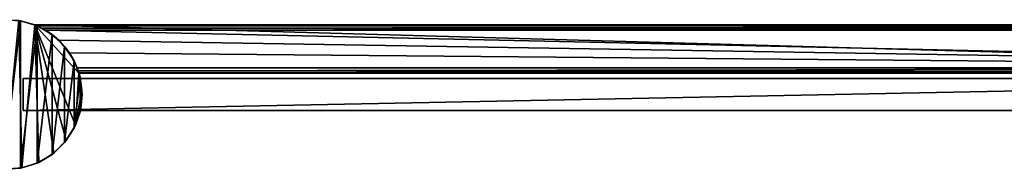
# Model space of a CAD drawing. Header units: metres. Extents: x 0 to 643, y -594 to 49.
# Tile 20 of 22: x 275 to 459, y -14 to 14. Entities that reach past the tile are written whole.
import ezdxf

# ---------------------------------------------------------------- set-up
doc = ezdxf.new("R2010")
doc.units = ezdxf.units.M

msp = doc.modelspace()

# ---------------------------------------------------------------- linework, layer by layer
at = {"layer": 'Y2A61'}
for points in [[(274.704926, 13.774121, 2000), (274.353882, 13.833357), (271.473511, 13.981112, 2000)], [(271.473511, 13.981112, 2000), (271.475616, -13.981221, 2000), (274.704926, 13.774121, 2000)], [(271.475616, -13.981221, 2000), (274.707031, -13.773744, 2000), (274.704926, 13.774121, 2000)], [(271.640167, -13.988779), (274.353882, 13.833357), (274.949677, -13.727364)], [(277.364197, 13.012834), (274.949677, -13.727364), (274.353882, 13.833357)], [(274.353882, 13.833357), (274.704926, 13.774121, 2000), (277.364197, 13.012834)], [(277.447021, 12.979656, 6.055089), (274.704926, 13.774121, 2000), (277.802368, 12.830287, 2000)], [(277.364197, 13.012834, 5.8), (274.704926, 13.774121, 2000), (277.447021, 12.979656, 6.055089)], [(277.364197, 13.012834), (274.704926, 13.774121, 2000), (277.364197, 13.012834, 5.8)], [(274.704926, 13.774121, 2000), (274.707031, -13.773744, 2000), (277.802368, 12.830287, 2000)], [(274.949677, -13.727364), (277.364197, 13.012834), (278.104614, -12.694039)], [(598.312683, 4.012834), (277.364197, 13.012834), (607.312683, 13.012834)], [(285.612854, 4.012834), (277.364197, 13.012834), (598.312683, 4.012834)], [(284.970001, -5.738836), (277.364197, 13.012834), (285.612854, 4.012834)], [(283.259705, -8.584226), (277.364197, 13.012834), (284.970001, -5.738836)], [(280.927521, -10.946912), (277.364197, 13.012834), (283.259705, -8.584226)], [(278.104614, -12.694039), (277.364197, 13.012834), (280.927521, -10.946912)], [(607.312683, 13.012834, 5.8), (277.364197, 13.012834, 5.8), (607.26355, 12.9637, 6.109252)], [(277.364197, 13.012834, 5.8), (277.447021, 12.979656, 6.055089), (607.26355, 12.9637, 6.109252)], [(277.364197, 13.012834, 5.8), (607.312683, 13.012834, 5.8), (277.364197, 13.012834)], [(607.312683, 13.012834, 5.8), (607.312683, 13.012834), (277.364197, 13.012834)], [(277.802368, 12.830287, 2000), (277.729858, 12.861708, 6.328299), (277.447021, 12.979656, 6.055089)], [(607.26355, 12.9637, 6.109252), (277.447021, 12.979656, 6.055089), (607.024475, 12.724623, 6.502149)], [(277.447021, 12.979656, 6.055089), (277.729858, 12.861708, 6.328299), (607.024475, 12.724623, 6.502149)], [(274.707031, -13.773744, 2000), (277.804321, -12.829442, 2000), (277.802368, 12.830287, 2000)], [(278.688538, 12.405732, 6.719441), (277.729858, 12.861708, 6.328299), (277.802368, 12.830287, 2000)], [(607.024475, 12.724623, 6.502149), (277.729858, 12.861708, 6.328299), (278.688538, 12.405732, 6.719441)], [(280.600128, 11.200098, 2000), (278.688538, 12.405732, 6.719441), (277.802368, 12.830287, 2000)], [(277.802368, 12.830287, 2000), (277.804321, -12.829442, 2000), (280.600128, 11.200098, 2000)], [(277.804321, -12.829442, 2000), (280.601837, -11.198831, 2000), (280.600128, 11.200098, 2000)], [(278.688538, 12.405732, 6.719441), (606.484253, 12.184372, 6.785111), (607.024475, 12.724623, 6.502149)], [(280.600128, 11.200098, 2000), (279.390656, 12.012419, 6.8), (278.688538, 12.405732, 6.719441)], [(279.390656, 12.012419, 6.8), (606.312256, 12.012419, 6.8), (278.688538, 12.405732, 6.719441)], [(606.312256, 12.012419, 6.8), (606.484253, 12.184372, 6.785111), (278.688538, 12.405732, 6.719441)], [(281.856506, 10.136906, 6.8), (279.390656, 12.012419, 6.8), (280.600128, 11.200098, 2000)], [(279.390656, 12.012419, 6.8), (599.312683, 5.012834, 6.8), (606.312256, 12.012419, 6.8)], [(281.856506, 10.136906, 6.8), (599.312683, 5.012834, 6.8), (279.390656, 12.012419, 6.8)], [(282.948547, 8.970762, 2000), (281.856506, 10.136906, 6.8), (280.600128, 11.200098, 2000)], [(280.600128, 11.200098, 2000), (280.601837, -11.198831, 2000), (282.948547, 8.970762, 2000)], [(283.849518, 7.764994, 6.8), (281.856506, 10.136906, 6.8), (282.948547, 8.970762, 2000)], [(283.849518, 7.764994, 6.8), (599.312683, 5.012834, 6.8), (281.856506, 10.136906, 6.8)], [(280.601837, -11.198831, 2000), (282.94989, -8.969141, 2000), (282.948547, 8.970762, 2000)], [(284.721985, 6.261537, 2000), (283.849518, 7.764994, 6.8), (282.948547, 8.970762, 2000)], [(282.948547, 8.970762, 2000), (282.94989, -8.969141, 2000), (284.721985, 6.261537, 2000)], [(283.849518, 7.764994, 6.8), (284.721985, 6.261537, 2000), (285.272064, 5.012834, 6.8)], [(599.312683, 5.012834, 6.8), (283.849518, 7.764994, 6.8), (285.272064, 5.012834, 6.8)], [(282.94989, -8.969141, 2000), (284.722931, -6.259649, 2000), (284.721985, 6.261537, 2000)], [(285.825562, 3.217352, 2000), (285.272064, 5.012834, 6.8), (284.721985, 6.261537, 2000)], [(284.721985, 6.261537, 2000), (284.722931, -6.259649, 2000), (285.825562, 3.217352, 2000)], [(285.612854, 4.012834), (286.180603, 0.741904), (284.970001, -5.738836)], [(285.272064, 5.012834, 6.8), (285.825562, 3.217352, 2000), (285.481934, 4.426936, 6.610183)], [(599.312683, 5.012834, 6.8), (285.272064, 5.012834, 6.8), (599.140747, 4.840896, 6.785042)], [(285.272064, 5.012834, 6.8), (285.481934, 4.426936, 6.610183), (599.140747, 4.840896, 6.785042)], [(285.481934, 4.426936, 6.610183), (598.600647, 4.300764, 6.501865), (599.140747, 4.840896, 6.785042)], [(285.481934, 4.426936, 6.610183), (285.825562, 3.217352, 2000), (285.579529, 4.122546, 6.255084)], [(285.579529, 4.122546, 6.255084), (598.361694, 4.061841, 6.108867), (285.481934, 4.426936, 6.610183)], [(598.361694, 4.061841, 6.108867), (598.600647, 4.300764, 6.501865), (285.481934, 4.426936, 6.610183)], [(285.579529, 4.122546, 6.255084), (285.825562, 3.217352, 2000), (285.612854, 4.012834, 5.799586)], [(285.612854, 4.012834, 5.799586), (598.312683, 4.012834, 5.799586), (285.579529, 4.122546, 6.255084)], [(598.312683, 4.012834, 5.799586), (598.361694, 4.061841, 6.108867), (285.579529, 4.122546, 6.255084)], [(285.612854, 4.012834), (285.825562, 3.217352, 2000), (286.180603, 0.741904)], [(285.612854, 4.012834, 5.799586), (285.825562, 3.217352, 2000), (285.612854, 4.012834)], [(285.612854, 4.012834), (598.312683, 4.012834), (285.612854, 4.012834, 5.799586)], [(598.312683, 4.012834), (598.312683, 4.012834, 5.799586), (285.612854, 4.012834, 5.799586)], [(284.722931, -6.259649, 2000), (285.82605, -3.215297, 2000), (285.825562, 3.217352, 2000)], [(286.180603, 0.741904), (285.825562, 3.217352, 2000), (286.200287, 0.001056, 2000)], [(285.825562, 3.217352, 2000), (285.82605, -3.215297, 2000), (286.200287, 0.001056, 2000)], [(286.180603, 0.741904), (285.962219, -2.570745), (284.970001, -5.738836)], [(285.82605, -3.215297, 2000), (285.962219, -2.570745), (286.200287, 0.001056, 2000)], [(286.200287, 0.001056, 2000), (285.962219, -2.570745), (286.180603, 0.741904)], [(284.722931, -6.259649, 2000), (284.970001, -5.738836), (285.82605, -3.215297, 2000)], [(284.970001, -5.738836), (285.962219, -2.570745), (285.82605, -3.215297, 2000)], [(282.94989, -8.969141, 2000), (283.259705, -8.584226), (284.722931, -6.259649, 2000)], [(283.259705, -8.584226), (284.970001, -5.738836), (284.722931, -6.259649, 2000)], [(280.601837, -11.198831, 2000), (280.927521, -10.946912), (282.94989, -8.969141, 2000)], [(280.927521, -10.946912), (283.259705, -8.584226), (282.94989, -8.969141, 2000)], [(278.104614, -12.694039), (280.927521, -10.946912), (280.601837, -11.198831, 2000)], [(277.804321, -12.829442, 2000), (274.707031, -13.773744, 2000), (274.949677, -13.727364)], [(278.104614, -12.694039), (277.804321, -12.829442, 2000), (274.949677, -13.727364)], [(277.804321, -12.829442, 2000), (278.104614, -12.694039), (280.601837, -11.198831, 2000)], [(274.707031, -13.773744, 2000), (271.475616, -13.981221, 2000), (271.640167, -13.988779)], [(274.949677, -13.727364), (274.707031, -13.773744, 2000), (271.640167, -13.988779)]]:
    msp.add_3dface(points, dxfattribs=at)
at = {"layer": 'Y2A61012'}
for points in [[(579.303833, -3, 13.5), (275.200287, -3.000001, 13.5), (579.254089, 3, 13.5)], [(579.254089, 3, 13.5), (275.200287, -3.000001, 13.5), (275.200287, 3, 13.5)], [(275.200287, 3, 13.5), (275.200287, 3, 1980.5), (579.254089, 3, 13.5)], [(275.200287, 3, 1980.5), (579.254089, 3, 1980.5), (579.254089, 3, 13.5)], [(275.200287, -3.000001, 13.5), (275.200287, -3.000001, 1980.5), (275.200287, 3, 13.5)], [(275.200287, -3.000001, 1980.5), (275.200287, 3, 1980.5), (275.200287, 3, 13.5)], [(579.303833, -3, 1980.5), (579.254089, 3, 1980.5), (275.200287, -3.000001, 1980.5)], [(579.254089, 3, 1980.5), (275.200287, 3, 1980.5), (275.200287, -3.000001, 1980.5)], [(579.303833, -3, 13.5), (579.303833, -3, 1980.5), (275.200287, -3.000001, 13.5)], [(579.303833, -3, 1980.5), (275.200287, -3.000001, 1980.5), (275.200287, -3.000001, 13.5)]]:
    msp.add_3dface(points, dxfattribs=at)

doc.saveas('drawing.dxf')
